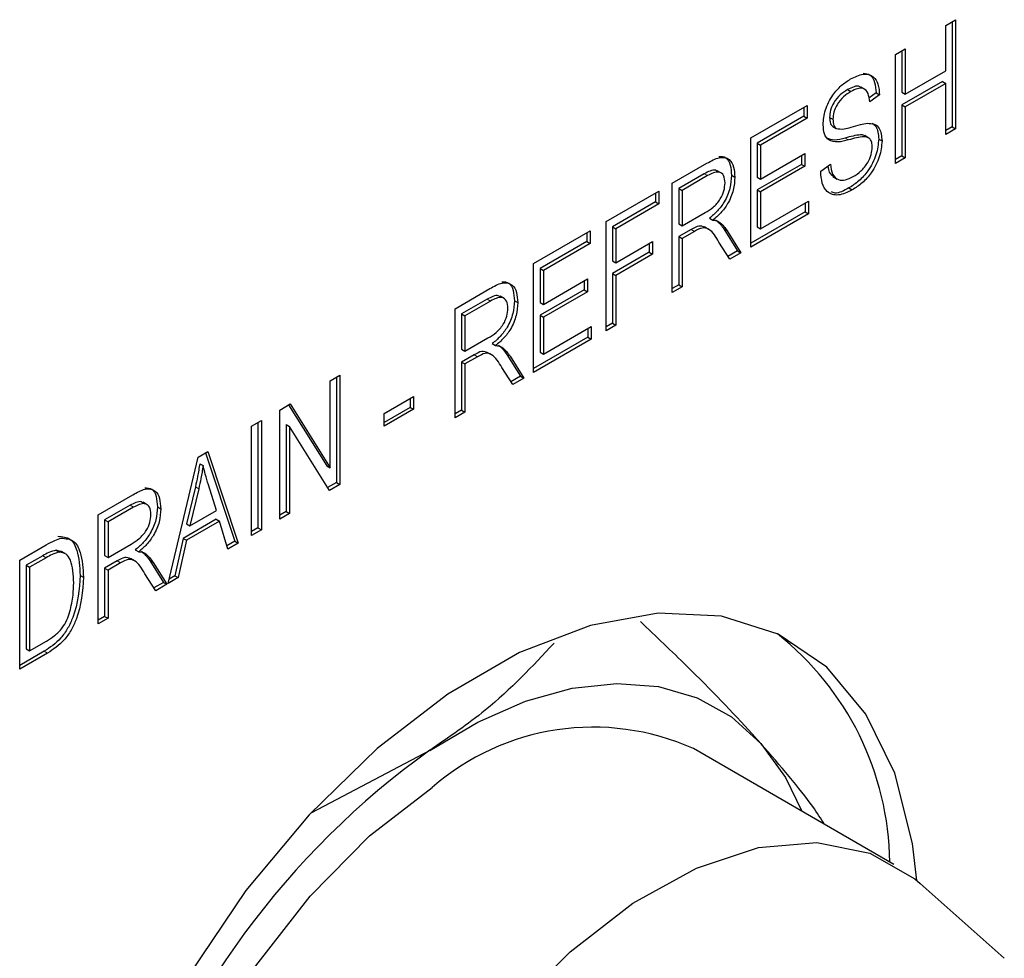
# Model space of a CAD drawing. Header units: millimetres. Extents: x 1 to 419, y 2 to 295.
# Tile 8 of 50: x 69.88 to 73.35, y 22.58 to 25.89. Entities that reach past the tile are written whole.
import ezdxf

# ---------------------------------------------------------------- set-up
doc = ezdxf.new("R2010")
doc.units = ezdxf.units.MM

msp = doc.modelspace()

# ---------------------------------------------------------------- linework, layer by layer
at = {"color": 7, "linetype": 'Continuous', "lineweight": 25}
for p, q in [((73.1402, 25.8684), (73.1748, 25.8883)), ((73.1402, 25.7086), (73.1402, 25.8684)), ((73.163, 25.8815), (73.163, 25.5106)), ((73.1748, 25.8883), (73.1748, 25.5038)), ((72.9629, 25.766), (72.9975, 25.786)), ((72.9629, 25.3815), (72.9629, 25.766)), ((72.9857, 25.7792), (72.9857, 25.633)), ((72.9975, 25.786), (72.9975, 25.6262)), ((72.9975, 25.6262), (73.1402, 25.7086)), ((72.855, 25.6426), (72.8402, 25.6511)), ((73.1284, 25.6704), (72.9857, 25.5881)), ((73.1402, 25.6636), (72.9975, 25.5813)), ((73.1284, 25.6704), (73.1402, 25.6636)), ((73.1402, 25.4839), (73.1402, 25.6636)), ((72.7938, 25.642), (72.8056, 25.6352)), ((72.8949, 25.6305), (72.8693, 25.6121)), ((72.9067, 25.6237), (72.8721, 25.5987)), ((72.8949, 25.6305), (72.9067, 25.6237)), ((72.9857, 25.633), (72.9975, 25.6262)), ((72.4527, 25.4715), (72.6516, 25.5863)), ((72.6516, 25.5863), (72.6516, 25.5413)), ((72.9857, 25.5881), (72.9857, 25.4083)), ((72.9857, 25.5881), (72.9975, 25.5813)), ((72.9975, 25.5813), (72.9975, 25.4015)), ((72.6398, 25.5481), (72.4755, 25.4533)), ((72.6398, 25.5795), (72.6398, 25.5481)), ((72.6398, 25.5481), (72.6516, 25.5413)), ((72.6516, 25.5413), (72.4873, 25.4465)), ((72.7306, 25.5442), (72.7424, 25.5374)), ((72.7415, 25.5115), (72.7533, 25.5047)), ((73.163, 25.5106), (73.1402, 25.4975)), ((73.163, 25.5106), (73.1748, 25.5038)), ((72.869, 25.4713), (72.8542, 25.4798)), ((73.1748, 25.5038), (73.1402, 25.4839)), ((72.4527, 25.087), (72.4527, 25.4715)), ((72.4755, 25.4533), (72.4755, 25.3335)), ((72.4755, 25.4533), (72.4873, 25.4465)), ((72.4873, 25.4465), (72.4873, 25.3267)), ((72.9036, 25.4678), (72.9154, 25.461)), ((72.4873, 25.3267), (72.6429, 25.4165)), ((72.6312, 25.4097), (72.6312, 25.3784)), ((72.6429, 25.4165), (72.6429, 25.3716)), ((72.9857, 25.4083), (72.9629, 25.3951)), ((72.9857, 25.4083), (72.9975, 25.4015)), ((72.176, 25.3117), (72.2982, 25.3823)), ((72.6312, 25.3784), (72.4755, 25.2885)), ((72.6312, 25.3784), (72.6429, 25.3716)), ((72.6992, 25.3541), (72.7338, 25.3791)), ((72.9975, 25.4015), (72.9629, 25.3815)), ((72.2889, 25.3456), (72.1988, 25.2935)), ((72.3007, 25.3388), (72.2105, 25.2867)), ((72.3491, 25.3474), (72.3343, 25.3559)), ((72.3847, 25.3399), (72.3965, 25.3331)), ((72.6429, 25.3716), (72.4873, 25.2817)), ((72.176, 24.9272), (72.176, 25.3117)), ((72.4755, 25.3335), (72.4873, 25.3267)), ((72.7424, 25.3352), (72.7571, 25.3267)), ((71.9425, 25.1769), (72.1284, 25.2842)), ((72.1166, 25.2774), (72.1166, 25.2461)), ((72.1284, 25.2842), (72.1284, 25.2393)), ((72.1988, 25.2935), (72.1988, 25.1687)), ((72.1988, 25.2935), (72.2105, 25.2867)), ((72.2105, 25.2867), (72.2105, 25.1619)), ((72.4755, 25.2885), (72.4755, 25.1587)), ((72.4755, 25.2885), (72.4873, 25.2817)), ((72.4873, 25.2817), (72.4873, 25.1519)), ((72.7987, 25.2954), (72.8105, 25.2885)), ((72.1166, 25.2461), (71.9653, 25.1587)), ((72.1284, 25.2393), (71.9771, 25.1519)), ((72.1166, 25.2461), (72.1284, 25.2393)), ((72.4873, 25.1519), (72.6559, 25.2492)), ((72.6441, 25.2424), (72.6441, 25.2111)), ((72.6559, 25.2492), (72.6559, 25.2043)), ((72.2105, 25.1619), (72.2917, 25.2087)), ((72.6441, 25.2111), (72.4527, 25.1006)), ((72.6559, 25.2043), (72.4527, 25.087)), ((72.6441, 25.2111), (72.6559, 25.2043)), ((71.9425, 24.7924), (71.9425, 25.1769)), ((72.1988, 25.1687), (72.2105, 25.1619)), ((72.3069, 25.1887), (72.3186, 25.1819)), ((71.6873, 25.0296), (71.8863, 25.1445)), ((71.8745, 25.1377), (71.8745, 25.1063)), ((71.8863, 25.1445), (71.8863, 25.0995)), ((71.9653, 25.1587), (71.9653, 25.0389)), ((71.9653, 25.1587), (71.9771, 25.1519)), ((71.9771, 25.1519), (71.9771, 25.0321)), ((72.2429, 25.1492), (72.1988, 25.1238)), ((72.2547, 25.1424), (72.2105, 25.117)), ((72.3041, 25.1494), (72.2893, 25.1579)), ((72.3576, 25.1508), (72.4063, 25.0738)), ((72.3694, 25.144), (72.4181, 25.067)), ((72.4755, 25.1587), (72.4873, 25.1519)), ((71.8745, 25.1063), (71.7102, 25.0115)), ((71.8863, 25.0995), (71.7219, 25.0047)), ((71.8745, 25.1063), (71.8863, 25.0995)), ((71.9771, 25.0321), (72.1068, 25.107)), ((72.095, 25.1002), (72.095, 25.0689)), ((72.1068, 25.107), (72.1068, 25.062)), ((72.1988, 25.1238), (72.1988, 24.954)), ((72.1988, 25.1238), (72.2105, 25.117)), ((72.2105, 25.117), (72.2105, 24.9472)), ((72.3788, 25.0443), (72.3403, 25.1044)), ((72.095, 25.0689), (71.9653, 24.994)), ((72.1068, 25.062), (71.9771, 24.9872)), ((72.095, 25.0689), (72.1068, 25.062)), ((72.4063, 25.0738), (72.3724, 25.0542)), ((72.4181, 25.067), (72.3788, 25.0443)), ((72.4063, 25.0738), (72.4181, 25.067)), ((71.6873, 24.6452), (71.6873, 25.0296)), ((71.9653, 25.0389), (71.9771, 25.0321)), ((71.7102, 25.0115), (71.7102, 24.8916)), ((71.7102, 25.0115), (71.7219, 25.0047)), ((71.7219, 25.0047), (71.7219, 24.8848)), ((71.9653, 24.994), (71.9653, 24.8192)), ((71.9653, 24.994), (71.9771, 24.9872)), ((71.7219, 24.8848), (71.8776, 24.9747)), ((71.8658, 24.9679), (71.8658, 24.9366)), ((71.8776, 24.9747), (71.8776, 24.9298)), ((71.9771, 24.9872), (71.9771, 24.8124)), ((71.4106, 24.8699), (71.5329, 24.9405)), ((71.8658, 24.9366), (71.7102, 24.8467)), ((71.8776, 24.9298), (71.7219, 24.8399)), ((71.8658, 24.9366), (71.8776, 24.9298)), ((72.1988, 24.954), (72.176, 24.9408)), ((72.2105, 24.9472), (72.176, 24.9272)), ((72.1988, 24.954), (72.2105, 24.9472)), ((71.5235, 24.9037), (71.4334, 24.8517)), ((71.5353, 24.8969), (71.4452, 24.8449)), ((71.5837, 24.9055), (71.569, 24.9141)), ((71.6193, 24.898), (71.6311, 24.8912)), ((71.7102, 24.8916), (71.7219, 24.8848)), ((71.4106, 24.4854), (71.4106, 24.8699)), ((71.4334, 24.8517), (71.4334, 24.7269)), ((71.4334, 24.8517), (71.4452, 24.8449)), ((71.4452, 24.8449), (71.4452, 24.7201)), ((71.7102, 24.8467), (71.7102, 24.7169)), ((71.7102, 24.8467), (71.7219, 24.8399)), ((71.7219, 24.8399), (71.7219, 24.7101)), ((71.9653, 24.8192), (71.9425, 24.806)), ((71.9653, 24.8192), (71.9771, 24.8124)), ((71.7219, 24.7101), (71.8906, 24.8074)), ((71.8788, 24.8006), (71.8788, 24.7693)), ((71.8906, 24.8074), (71.8906, 24.7625)), ((71.9771, 24.8124), (71.9425, 24.7924)), ((71.4452, 24.7201), (71.5263, 24.7669)), ((71.8788, 24.7693), (71.6873, 24.6588)), ((71.8906, 24.7625), (71.6873, 24.6452)), ((71.8788, 24.7693), (71.8906, 24.7625)), ((71.4334, 24.7269), (71.4452, 24.7201)), ((71.5387, 24.7076), (71.524, 24.7161)), ((71.5415, 24.7468), (71.5533, 24.74)), ((71.7102, 24.7169), (71.7219, 24.7101)), ((71.4775, 24.7074), (71.4334, 24.6819)), ((71.4334, 24.6819), (71.4334, 24.5122)), ((71.4334, 24.6819), (71.4452, 24.6751)), ((71.4893, 24.7006), (71.4452, 24.6751)), ((71.5923, 24.709), (71.641, 24.632)), ((71.604, 24.7022), (71.6528, 24.6252)), ((71.4452, 24.6751), (71.4452, 24.5054)), ((71.6134, 24.6025), (71.575, 24.6625)), ((70.9696, 24.6153), (71.0042, 24.6352)), ((70.9696, 24.3088), (70.9696, 24.6153)), ((70.9924, 24.6284), (70.9924, 24.2576)), ((71.0042, 24.6352), (71.0042, 24.2508)), ((71.641, 24.632), (71.6071, 24.6124)), ((71.6528, 24.6252), (71.6134, 24.6025)), ((71.641, 24.632), (71.6528, 24.6252)), ((71.1598, 24.5004), (71.2636, 24.5603)), ((71.2518, 24.5535), (71.2518, 24.5222)), ((71.2636, 24.5603), (71.2636, 24.5154)), ((70.7923, 24.5129), (70.8291, 24.5342)), ((70.7923, 24.1284), (70.7923, 24.5129)), ((70.8236, 24.531), (70.9578, 24.3156)), ((70.8291, 24.5342), (70.9696, 24.3088)), ((71.2518, 24.5222), (71.1598, 24.4691)), ((71.2636, 24.5154), (71.1598, 24.4555)), ((71.2518, 24.5222), (71.2636, 24.5154)), ((71.4334, 24.5122), (71.4106, 24.499)), ((71.4452, 24.5054), (71.4106, 24.4854)), ((71.4334, 24.5122), (71.4452, 24.5054)), ((70.6928, 24.4555), (70.7274, 24.4755)), ((70.7274, 24.4755), (70.7274, 24.091)), ((71.1598, 24.4555), (71.1598, 24.5004)), ((70.6928, 24.071), (70.6928, 24.4555)), ((70.7156, 24.4687), (70.7156, 24.0978)), ((70.8151, 24.4613), (70.8151, 24.1552)), ((70.8151, 24.4613), (70.8269, 24.4545)), ((70.8269, 24.4545), (70.8269, 24.1484)), ((70.9671, 24.2294), (70.8269, 24.4545)), ((70.5051, 24.3472), (70.5389, 24.3666)), ((70.5389, 24.3666), (70.6453, 24.0436)), ((70.3988, 23.9013), (70.5051, 24.3472)), ((70.5308, 24.362), (70.6335, 24.0504)), ((70.5102, 24.3237), (70.522, 24.3169)), ((70.9578, 24.3156), (70.9696, 24.3088)), ((70.4948, 24.242), (70.4634, 24.112)), ((70.5066, 24.2352), (70.4752, 24.1052)), ((70.5688, 24.1592), (70.5409, 24.2488)), ((70.9924, 24.2576), (70.9609, 24.2394)), ((71.0042, 24.2508), (70.9671, 24.2294)), ((70.9924, 24.2576), (71.0042, 24.2508)), ((70.1523, 24.1435), (70.2746, 24.2141)), ((70.2653, 24.1774), (70.1751, 24.1253)), ((70.2771, 24.1705), (70.1869, 24.1185)), ((70.3254, 24.1792), (70.3107, 24.1877)), ((70.3611, 24.1716), (70.3729, 24.1648)), ((70.4752, 24.1052), (70.5688, 24.1592)), ((70.1523, 23.759), (70.1523, 24.1435)), ((70.1751, 24.1253), (70.1751, 24.0005)), ((70.1751, 24.1253), (70.1869, 24.1185)), ((70.5684, 24.1277), (70.4521, 24.0605)), ((70.5684, 24.1277), (70.5802, 24.1209)), ((70.8151, 24.1552), (70.7923, 24.1421)), ((70.8269, 24.1484), (70.7923, 24.1284)), ((70.8151, 24.1552), (70.8269, 24.1484)), ((70.1869, 24.1185), (70.1869, 23.9937)), ((70.4634, 24.112), (70.4752, 24.1052)), ((70.5802, 24.1209), (70.4639, 24.0537)), ((70.6093, 24.0228), (70.5802, 24.1209)), ((70.7156, 24.0978), (70.6928, 24.0846)), ((70.7274, 24.091), (70.6928, 24.071)), ((70.7156, 24.0978), (70.7274, 24.091)), ((70.4521, 24.0605), (70.423, 23.9289)), ((70.4639, 24.0537), (70.4348, 23.9221)), ((70.4521, 24.0605), (70.4639, 24.0537)), ((69.8756, 23.9837), (69.9694, 24.0379)), ((70.0218, 24.0129), (70.0039, 24.0188)), ((70.0039, 24.0188), (70.0157, 24.012)), ((70.1869, 23.9937), (70.2681, 24.0405)), ((70.2832, 24.0205), (70.295, 24.0136)), ((70.6335, 24.0504), (70.6059, 24.0344)), ((70.6453, 24.0436), (70.6093, 24.0228)), ((70.6335, 24.0504), (70.6453, 24.0436)), ((69.8756, 23.5993), (69.8756, 23.9837)), ((69.9568, 23.9993), (69.8984, 23.9656)), ((69.9686, 23.9925), (69.9102, 23.9588)), ((70.0358, 24.0068), (70.0211, 24.0153)), ((70.1751, 24.0005), (70.1869, 23.9937)), ((70.2804, 23.9812), (70.2657, 23.9897)), ((69.8984, 23.9656), (69.8984, 23.671)), ((69.8984, 23.9656), (69.9102, 23.9588)), ((69.9102, 23.9588), (69.9102, 23.6642)), ((70.2193, 23.981), (70.1751, 23.9556)), ((70.1751, 23.9556), (70.1751, 23.7858)), ((70.1751, 23.9556), (70.1869, 23.9487)), ((70.231, 23.9742), (70.1869, 23.9487)), ((70.1869, 23.9487), (70.1869, 23.779)), ((70.334, 23.9826), (70.3827, 23.9056)), ((70.3458, 23.9758), (70.3945, 23.8988)), ((70.0887, 23.9302), (70.1004, 23.9234)), ((70.3552, 23.8761), (70.3167, 23.9361)), ((70.4348, 23.9221), (70.3988, 23.9013)), ((70.423, 23.9289), (70.4026, 23.9171)), ((70.423, 23.9289), (70.4348, 23.9221)), ((70.3827, 23.9056), (70.3488, 23.886)), ((70.3945, 23.8988), (70.3552, 23.8761)), ((70.3827, 23.9056), (70.3945, 23.8988)), ((70.1751, 23.7858), (70.1523, 23.7726)), ((70.1869, 23.779), (70.1523, 23.759)), ((70.1751, 23.7858), (70.1869, 23.779)), ((69.8984, 23.671), (69.9102, 23.6642)), ((69.9102, 23.6642), (69.9696, 23.6984)), ((69.962, 23.6627), (69.8756, 23.6129)), ((69.9738, 23.6559), (69.8756, 23.5993)), ((71.3211, 23.3136), (70.9043, 23.0934)), ((72.9574, 22.9114), (72.2503, 23.3196)), ((73.3464, 22.5811), (73.0498, 22.8446))]:
    msp.add_line(p, q, dxfattribs=at)
at = {"color": 8, "linetype": 'Continuous', "lineweight": 18}
for p, q in [((72.7858, 25.4714), (72.7976, 25.4646)), ((72.2889, 25.3456), (72.3007, 25.3388)), ((72.2429, 25.1492), (72.2547, 25.1424)), ((72.3576, 25.1508), (72.3694, 25.144)), ((71.5235, 24.9037), (71.5353, 24.8969)), ((71.4775, 24.7074), (71.4893, 24.7006)), ((71.5923, 24.709), (71.604, 24.7022)), ((70.4948, 24.242), (70.5066, 24.2352)), ((70.2653, 24.1774), (70.2771, 24.1705)), ((69.9568, 23.9993), (69.9686, 23.9925)), ((70.2193, 23.981), (70.231, 23.9742)), ((70.334, 23.9826), (70.3458, 23.9758)), ((69.962, 23.6627), (69.9738, 23.6559))]:
    msp.add_line(p, q, dxfattribs=at)
at = {"color": 7, "linetype": 'Continuous', "lineweight": 25, "flags": 128}
for points in [[(73.0377, 22.8551), (73.0225, 22.9853), (72.9603, 23.2327), (72.8587, 23.4416), (72.7203, 23.6063), (72.5489, 23.7224), (72.3493, 23.7866), (72.1267, 23.7972), (71.8874, 23.7539), (71.6378, 23.6579), (71.3848, 23.5118), (71.1352, 23.3196), (70.8959, 23.0866), (70.6733, 22.8191), (70.4737, 22.5243)], [(71.3211, 23.3136), (71.4906, 23.4132), (71.6589, 23.4865), (71.8231, 23.5322), (71.9803, 23.5496), (72.1279, 23.5384), (72.2633, 23.4987), (72.3843, 23.4312), (72.4886, 23.3372)], [(72.4886, 23.3372), (72.5747, 23.2181), (72.6322, 23.0991)], [(70.5837, 20.4327), (70.4428, 20.5479), (70.3349, 20.7124), (70.2661, 20.9189), (70.2389, 21.16), (70.2543, 21.427), (70.3117, 21.7102), (70.4091, 21.9995), (70.5428, 22.2842), (70.7082, 22.5542), (70.8992, 22.7998), (71.1089, 23.0119), (71.3298, 23.183)], [(72.0369, 22.7748), (72.2609, 22.8986), (72.48, 22.9707), (72.6861, 22.9886), (72.872, 22.9514), (73.0309, 22.8607), (73.0498, 22.8446)], [(71.3949, 19.9779), (71.293, 20.0233), (71.1499, 20.1397), (71.042, 20.3042), (70.9732, 20.5107), (70.946, 20.7518), (70.9614, 21.0188), (71.0188, 21.302), (71.1162, 21.5913), (71.25, 21.876), (71.4153, 22.146), (71.6063, 22.3916), (71.816, 22.6037), (72.0369, 22.7748)]]:
    msp.add_lwpolyline(points, dxfattribs=at)
at = {"color": 7, "linetype": 'Continuous', "lineweight": 25}
for centre, radius, start, end in [((71.9051, 22.908), 1.0375, 0.6592, 51.8238), ((71.8968, 22.5321), 0.8632, 65.8237, 131.0581), ((73.0131, 20.9491), 2.9076, 125.5861, 161.8956)]:
    msp.add_arc(centre, radius, start, end, dxfattribs=at)
for points, knots in [([(72.8044, 25.6795), (72.8195, 25.6868), (72.8495, 25.7012), (72.8849, 25.692), (72.9034, 25.6625), (72.9056, 25.6367), (72.9067, 25.6237)], [0, 0, 0, 0, 0.280155, 0.559064, 0.779285, 1, 1, 1, 1]), ([(72.8493, 25.6995), (72.8577, 25.6986), (72.8764, 25.6966), (72.8914, 25.6688), (72.8938, 25.6433), (72.8949, 25.6305)], [0, 0, 0, 0, 0.290804, 0.645005, 1, 1, 1, 1]), ([(72.7078, 25.5184), (72.7092, 25.5355), (72.7121, 25.5695), (72.7385, 25.6208), (72.7714, 25.6582), (72.7934, 25.6724), (72.8044, 25.6795)], [0, 0, 0, 0, 0.279697, 0.558854, 0.77913, 1, 1, 1, 1]), ([(72.8406, 25.6488), (72.8396, 25.65), (72.8342, 25.6563), (72.8164, 25.6532), (72.8013, 25.6458), (72.7938, 25.642)], [0, 0, 0, 0, 0.114223, 0.556229, 1, 1, 1, 1]), ([(72.7938, 25.642), (72.785, 25.6365), (72.7676, 25.6254), (72.7455, 25.5987), (72.7325, 25.5691), (72.7312, 25.5525), (72.7306, 25.5442)], [0, 0, 0, 0, 0.2809288, 0.5599766, 0.7797524, 1, 1, 1, 1]), ([(72.8056, 25.6352), (72.7968, 25.6297), (72.7794, 25.6186), (72.7573, 25.5919), (72.7443, 25.5623), (72.743, 25.5457), (72.7424, 25.5374)], [0, 0, 0, 0, 0.2809288, 0.5599766, 0.7797524, 1, 1, 1, 1]), ([(72.8721, 25.5987), (72.8708, 25.6093), (72.8683, 25.6302), (72.852, 25.6478), (72.8286, 25.6471), (72.8133, 25.6392), (72.8056, 25.6352)], [0, 0, 0, 0, 0.280757, 0.5593, 0.779211, 1, 1, 1, 1]), ([(72.7976, 25.4646), (72.785, 25.4614), (72.7598, 25.4551), (72.7283, 25.4601), (72.7103, 25.4841), (72.7087, 25.507), (72.7078, 25.5184)], [0, 0, 0, 0, 0.281142, 0.560056, 0.779862, 1, 1, 1, 1]), ([(72.7306, 25.5442), (72.7309, 25.5364), (72.7315, 25.5225), (72.7384, 25.5149), (72.7415, 25.5115)], [0, 0, 0, 0, 0.560374, 1, 1, 1, 1]), ([(72.7424, 25.5374), (72.7427, 25.5296), (72.7433, 25.5157), (72.7502, 25.5081), (72.7533, 25.5047)], [0, 0, 0, 0, 0.560374, 1, 1, 1, 1]), ([(72.8062, 25.5097), (72.8172, 25.513), (72.8368, 25.519), (72.8557, 25.5219), (72.864, 25.5232)], [0, 0, 0, 0, 0.56013, 1, 1, 1, 1]), ([(72.864, 25.5232), (72.8723, 25.5229), (72.889, 25.5223), (72.911, 25.5038), (72.9137, 25.4773), (72.9154, 25.461)], [0, 0, 0, 0, 0.280966, 0.561401, 1, 1, 1, 1]), ([(72.8798, 25.5235), (72.8849, 25.5201), (72.9002, 25.5099), (72.9022, 25.4846), (72.9036, 25.4678)], [0, 0, 0, 0, 0.33525, 1, 1, 1, 1]), ([(72.7533, 25.5047), (72.7625, 25.5035), (72.779, 25.5012), (72.7978, 25.5071), (72.8062, 25.5097)], [0, 0, 0, 0, 0.557866, 1, 1, 1, 1]), ([(72.8553, 25.4783), (72.8543, 25.4791), (72.8502, 25.4824), (72.8271, 25.4828), (72.8042, 25.4765), (72.7858, 25.4714)], [0, 0, 0, 0, 0.063203, 0.250403, 1, 1, 1, 1]), ([(72.7858, 25.4714), (72.773, 25.4678), (72.7489, 25.461), (72.7295, 25.4675), (72.7205, 25.4706)], [0, 0, 0, 0, 0.53489, 1, 1, 1, 1]), ([(72.8808, 25.4399), (72.8805, 25.4452), (72.8799, 25.4559), (72.874, 25.4679), (72.8644, 25.4747), (72.8395, 25.477), (72.8162, 25.4701), (72.7976, 25.4646)], [0, 0, 0, 0, 0.124972, 0.249815, 0.374598, 0.499572, 1, 1, 1, 1]), ([(72.9036, 25.4678), (72.9017, 25.4494), (72.8981, 25.4127), (72.8698, 25.3576), (72.8341, 25.3181), (72.8105, 25.3029), (72.7987, 25.2954)], [0, 0, 0, 0, 0.279546, 0.558773, 0.779039, 1, 1, 1, 1]), ([(72.9154, 25.461), (72.9135, 25.4426), (72.9099, 25.4059), (72.8816, 25.3508), (72.8459, 25.3113), (72.8223, 25.2961), (72.8105, 25.2885)], [0, 0, 0, 0, 0.279546, 0.558773, 0.779039, 1, 1, 1, 1]), ([(72.34, 25.4068), (72.349, 25.4065), (72.3683, 25.406), (72.3821, 25.3772), (72.3838, 25.3523), (72.3847, 25.3399)], [0, 0, 0, 0, 0.30477, 0.652063, 1, 1, 1, 1]), ([(72.8135, 25.3352), (72.8228, 25.3412), (72.8414, 25.3532), (72.8647, 25.3818), (72.8788, 25.4134), (72.8801, 25.4311), (72.8808, 25.4399)], [0, 0, 0, 0, 0.28085, 0.559959, 0.779767, 1, 1, 1, 1]), ([(72.2982, 25.3823), (72.3129, 25.3907), (72.3418, 25.4072), (72.3775, 25.4008), (72.394, 25.3709), (72.3957, 25.3457), (72.3965, 25.3331)], [0, 0, 0, 0, 0.281472, 0.55823, 0.77891, 1, 1, 1, 1]), ([(72.7248, 25.3726), (72.7257, 25.3647), (72.7278, 25.3473), (72.7391, 25.3402), (72.7452, 25.3364)], [0, 0, 0, 0, 0.45425, 1, 1, 1, 1]), ([(72.7338, 25.3791), (72.7353, 25.3665), (72.7383, 25.3414), (72.759, 25.3225), (72.786, 25.3218), (72.8043, 25.3307), (72.8135, 25.3352)], [0, 0, 0, 0, 0.2807431, 0.5591429, 0.7794096, 1, 1, 1, 1]), ([(72.3345, 25.353), (72.3325, 25.3548), (72.3262, 25.3605), (72.3089, 25.3557), (72.2956, 25.3489), (72.2889, 25.3456)], [0, 0, 0, 0, 0.197099, 0.597888, 1, 1, 1, 1]), ([(72.3619, 25.3129), (72.3611, 25.3224), (72.3595, 25.3415), (72.3421, 25.3531), (72.3209, 25.3494), (72.3074, 25.3423), (72.3007, 25.3388)], [0, 0, 0, 0, 0.279816, 0.558243, 0.778758, 1, 1, 1, 1]), ([(72.3847, 25.3399), (72.3838, 25.3249), (72.382, 25.2952), (72.3627, 25.2489), (72.3355, 25.2127), (72.3164, 25.1967), (72.3069, 25.1887)], [0, 0, 0, 0, 0.28019, 0.559144, 0.779314, 1, 1, 1, 1]), ([(72.8105, 25.2885), (72.7938, 25.2805), (72.7603, 25.2645), (72.722, 25.2771), (72.7024, 25.3107), (72.7003, 25.3396), (72.6992, 25.3541)], [0, 0, 0, 0, 0.280063, 0.558927, 0.779176, 1, 1, 1, 1]), ([(72.2917, 25.2087), (72.3012, 25.2144), (72.3202, 25.2257), (72.3454, 25.2531), (72.3598, 25.2857), (72.3612, 25.3038), (72.3619, 25.3129)], [0, 0, 0, 0, 0.281468, 0.559882, 0.779719, 1, 1, 1, 1]), ([(72.3965, 25.3331), (72.3956, 25.3181), (72.3938, 25.2884), (72.3745, 25.2421), (72.3473, 25.2059), (72.3282, 25.1899), (72.3186, 25.1819)], [0, 0, 0, 0, 0.28019, 0.559144, 0.779314, 1, 1, 1, 1]), ([(72.7987, 25.2954), (72.7813, 25.2857), (72.758, 25.2728), (72.7411, 25.2799), (72.7368, 25.2816)], [0, 0, 0, 0, 0.749435, 1, 1, 1, 1]), ([(72.3186, 25.1819), (72.3231, 25.1816), (72.3309, 25.1811), (72.3375, 25.1779), (72.3404, 25.1765)], [0, 0, 0, 0, 0.560147, 1, 1, 1, 1]), ([(72.3286, 25.1833), (72.3347, 25.1781), (72.3454, 25.1688), (72.3539, 25.1563), (72.3576, 25.1508)], [0, 0, 0, 0, 0.559973, 1, 1, 1, 1]), ([(72.3404, 25.1765), (72.3464, 25.1713), (72.3572, 25.1619), (72.3657, 25.1495), (72.3694, 25.144)], [0, 0, 0, 0, 0.559973, 1, 1, 1, 1]), ([(72.2907, 25.1568), (72.284, 25.1594), (72.2702, 25.1647), (72.2521, 25.1545), (72.2429, 25.1492)], [0, 0, 0, 0, 0.485882, 1, 1, 1, 1]), ([(72.3403, 25.1044), (72.3302, 25.1225), (72.3162, 25.1477), (72.2821, 25.1577), (72.2638, 25.1475), (72.2547, 25.1424)], [0, 0, 0, 0, 0.560977, 0.77974, 1, 1, 1, 1]), ([(71.5329, 24.9405), (71.5475, 24.9488), (71.5765, 24.9654), (71.6122, 24.959), (71.6287, 24.9291), (71.6303, 24.9039), (71.6311, 24.8912)], [0, 0, 0, 0, 0.281472, 0.55823, 0.77891, 1, 1, 1, 1]), ([(71.5747, 24.9649), (71.5837, 24.9647), (71.6029, 24.9642), (71.6167, 24.9354), (71.6185, 24.9105), (71.6193, 24.898)], [0, 0, 0, 0, 0.30477, 0.652063, 1, 1, 1, 1]), ([(71.5692, 24.9111), (71.5671, 24.913), (71.5609, 24.9187), (71.5435, 24.9139), (71.5302, 24.9071), (71.5235, 24.9037)], [0, 0, 0, 0, 0.197099, 0.597888, 1, 1, 1, 1]), ([(71.5965, 24.871), (71.5957, 24.8806), (71.5941, 24.8996), (71.5767, 24.9113), (71.5556, 24.9075), (71.5421, 24.9005), (71.5353, 24.8969)], [0, 0, 0, 0, 0.279816, 0.558243, 0.778758, 1, 1, 1, 1]), ([(71.6193, 24.898), (71.6185, 24.8831), (71.6167, 24.8534), (71.5974, 24.8071), (71.5702, 24.7709), (71.5511, 24.7549), (71.5415, 24.7468)], [0, 0, 0, 0, 0.28019, 0.559144, 0.779314, 1, 1, 1, 1]), ([(71.6311, 24.8912), (71.6302, 24.8763), (71.6285, 24.8466), (71.6091, 24.8003), (71.5819, 24.7641), (71.5629, 24.748), (71.5533, 24.74)], [0, 0, 0, 0, 0.28019, 0.559144, 0.779314, 1, 1, 1, 1]), ([(71.5263, 24.7669), (71.5359, 24.7726), (71.5548, 24.7838), (71.5801, 24.8113), (71.5945, 24.8439), (71.5959, 24.862), (71.5965, 24.871)], [0, 0, 0, 0, 0.281468, 0.559882, 0.779719, 1, 1, 1, 1]), ([(71.5253, 24.7149), (71.5186, 24.7175), (71.5048, 24.7229), (71.4868, 24.7127), (71.4775, 24.7074)], [0, 0, 0, 0, 0.485882, 1, 1, 1, 1]), ([(71.575, 24.6625), (71.5649, 24.6806), (71.5508, 24.7058), (71.5168, 24.7159), (71.4985, 24.7057), (71.4893, 24.7006)], [0, 0, 0, 0, 0.560977, 0.77974, 1, 1, 1, 1]), ([(71.5533, 24.74), (71.5577, 24.7398), (71.5656, 24.7393), (71.5722, 24.7361), (71.5751, 24.7347)], [0, 0, 0, 0, 0.560147, 1, 1, 1, 1]), ([(71.5633, 24.7415), (71.5693, 24.7362), (71.5801, 24.7269), (71.5885, 24.7145), (71.5923, 24.709)], [0, 0, 0, 0, 0.559973, 1, 1, 1, 1]), ([(71.5751, 24.7347), (71.5811, 24.7294), (71.5919, 24.7201), (71.6003, 24.7076), (71.604, 24.7022)], [0, 0, 0, 0, 0.559973, 1, 1, 1, 1]), ([(70.5102, 24.3237), (70.5079, 24.3086), (70.5038, 24.2817), (70.4975, 24.2541), (70.4948, 24.242)], [0, 0, 0, 0, 0.559989, 1, 1, 1, 1]), ([(70.522, 24.3169), (70.5197, 24.3018), (70.5156, 24.2749), (70.5093, 24.2473), (70.5066, 24.2352)], [0, 0, 0, 0, 0.559989, 1, 1, 1, 1]), ([(70.5409, 24.2488), (70.5371, 24.2612), (70.5303, 24.2834), (70.5245, 24.3067), (70.522, 24.3169)], [0, 0, 0, 0, 0.560012, 1, 1, 1, 1]), ([(70.2746, 24.2141), (70.2892, 24.2224), (70.3182, 24.239), (70.3539, 24.2326), (70.3704, 24.2027), (70.372, 24.1775), (70.3729, 24.1648)], [0, 0, 0, 0, 0.281472, 0.55823, 0.77891, 1, 1, 1, 1]), ([(70.3164, 24.2386), (70.3254, 24.2383), (70.3446, 24.2378), (70.3585, 24.209), (70.3602, 24.1841), (70.3611, 24.1716)], [0, 0, 0, 0, 0.3047704, 0.6520626, 1, 1, 1, 1]), ([(70.3109, 24.1847), (70.3088, 24.1866), (70.3026, 24.1923), (70.2852, 24.1875), (70.2719, 24.1807), (70.2653, 24.1774)], [0, 0, 0, 0, 0.197099, 0.597888, 1, 1, 1, 1]), ([(70.3383, 24.1446), (70.3374, 24.1542), (70.3358, 24.1733), (70.3184, 24.1849), (70.2973, 24.1811), (70.2838, 24.1741), (70.2771, 24.1705)], [0, 0, 0, 0, 0.279816, 0.558243, 0.778758, 1, 1, 1, 1]), ([(70.3611, 24.1716), (70.3602, 24.1567), (70.3584, 24.127), (70.3391, 24.0807), (70.3119, 24.0445), (70.2928, 24.0285), (70.2832, 24.0205)], [0, 0, 0, 0, 0.28019, 0.559144, 0.779314, 1, 1, 1, 1]), ([(70.3729, 24.1648), (70.372, 24.1499), (70.3702, 24.1202), (70.3509, 24.0739), (70.3237, 24.0377), (70.3046, 24.0217), (70.295, 24.0136)], [0, 0, 0, 0, 0.28019, 0.559144, 0.779314, 1, 1, 1, 1]), ([(70.2681, 24.0405), (70.2776, 24.0462), (70.2966, 24.0575), (70.3218, 24.0849), (70.3362, 24.1175), (70.3376, 24.1356), (70.3383, 24.1446)], [0, 0, 0, 0, 0.281468, 0.559882, 0.779719, 1, 1, 1, 1]), ([(69.9694, 24.0379), (69.9795, 24.0436), (69.9974, 24.0538), (70.0148, 24.0591), (70.0224, 24.0614)], [0, 0, 0, 0, 0.560309, 1, 1, 1, 1]), ([(70.0106, 24.0682), (70.026, 24.0668), (70.0568, 24.0641), (70.0841, 24.0112), (70.0869, 23.9609), (70.0887, 23.9302)], [0, 0, 0, 0, 0.278195, 0.558779, 1, 1, 1, 1]), ([(70.0224, 24.0614), (70.0378, 24.06), (70.0686, 24.0573), (70.0959, 24.0044), (70.0987, 23.9541), (70.1004, 23.9234)], [0, 0, 0, 0, 0.278195, 0.558779, 1, 1, 1, 1]), ([(70.0039, 24.0188), (69.9953, 24.0166), (69.9799, 24.0125), (69.9639, 24.0033), (69.9568, 23.9993)], [0, 0, 0, 0, 0.559046, 1, 1, 1, 1]), ([(70.0157, 24.012), (70.0071, 24.0098), (69.9917, 24.0057), (69.9757, 23.9965), (69.9686, 23.9925)], [0, 0, 0, 0, 0.559046, 1, 1, 1, 1]), ([(70.0659, 23.904), (70.0646, 23.9327), (70.0628, 23.9727), (70.0408, 24.0073), (70.0241, 24.0105), (70.0157, 24.012)], [0, 0, 0, 0, 0.559955, 0.78064, 1, 1, 1, 1]), ([(70.267, 23.9885), (70.2603, 23.9912), (70.2465, 23.9965), (70.2285, 23.9863), (70.2193, 23.981)], [0, 0, 0, 0, 0.4858816, 1, 1, 1, 1]), ([(70.3167, 23.9361), (70.3066, 23.9543), (70.2925, 23.9794), (70.2585, 23.9895), (70.2402, 23.9793), (70.231, 23.9742)], [0, 0, 0, 0, 0.560977, 0.77974, 1, 1, 1, 1]), ([(70.295, 24.0136), (70.2994, 24.0134), (70.3073, 24.0129), (70.3139, 24.0097), (70.3168, 24.0083)], [0, 0, 0, 0, 0.560147, 1, 1, 1, 1]), ([(70.305, 24.0151), (70.311, 24.0099), (70.3218, 24.0005), (70.3303, 23.9881), (70.334, 23.9826)], [0, 0, 0, 0, 0.559973, 1, 1, 1, 1]), ([(70.3168, 24.0083), (70.3228, 24.003), (70.3336, 23.9937), (70.342, 23.9813), (70.3458, 23.9758)], [0, 0, 0, 0, 0.559973, 1, 1, 1, 1]), ([(70.0887, 23.9302), (70.0852, 23.8812), (70.0809, 23.8199), (70.0459, 23.743), (70.0128, 23.6962), (69.9823, 23.6761), (69.962, 23.6627)], [0, 0, 0, 0, 0.498621, 0.624388, 0.749821, 1, 1, 1, 1]), ([(70.1004, 23.9234), (70.097, 23.8744), (70.0927, 23.8131), (70.0577, 23.7362), (70.0246, 23.6894), (69.9941, 23.6693), (69.9738, 23.6559)], [0, 0, 0, 0, 0.498621, 0.624388, 0.749821, 1, 1, 1, 1]), ([(70.0526, 23.8024), (70.057, 23.8221), (70.065, 23.8574), (70.0656, 23.8897), (70.0659, 23.904)], [0, 0, 0, 0, 0.559565, 1, 1, 1, 1]), ([(69.9696, 23.6984), (69.9793, 23.7044), (69.9986, 23.7163), (70.025, 23.7415), (70.0431, 23.7729), (70.0494, 23.7925), (70.0526, 23.8024)], [0, 0, 0, 0, 0.280747, 0.56, 0.779709, 1, 1, 1, 1]), ([(72.4886, 23.3372), (72.4782, 23.3488), (72.4012, 23.4343), (72.2672, 23.5742), (72.1191, 23.7147), (72.0636, 23.7673)], [0, 0, 0, 0, 0.0895724, 0.6587479, 1, 1, 1, 1]), ([(71.7591, 23.6911), (71.6834, 23.6101), (71.5576, 23.4754), (71.3885, 23.3598), (71.3211, 23.3136)], [0, 0, 0, 0, 0.600934, 1, 1, 1, 1]), ([(72.7131, 23.0524), (72.7, 23.0728), (72.6484, 23.1533), (72.5569, 23.2586), (72.4886, 23.3372)], [0, 0, 0, 0, 0.253983, 1, 1, 1, 1])]:
    msp.add_open_spline(points, degree=3, knots=knots, dxfattribs=at)

doc.saveas('drawing.dxf')
